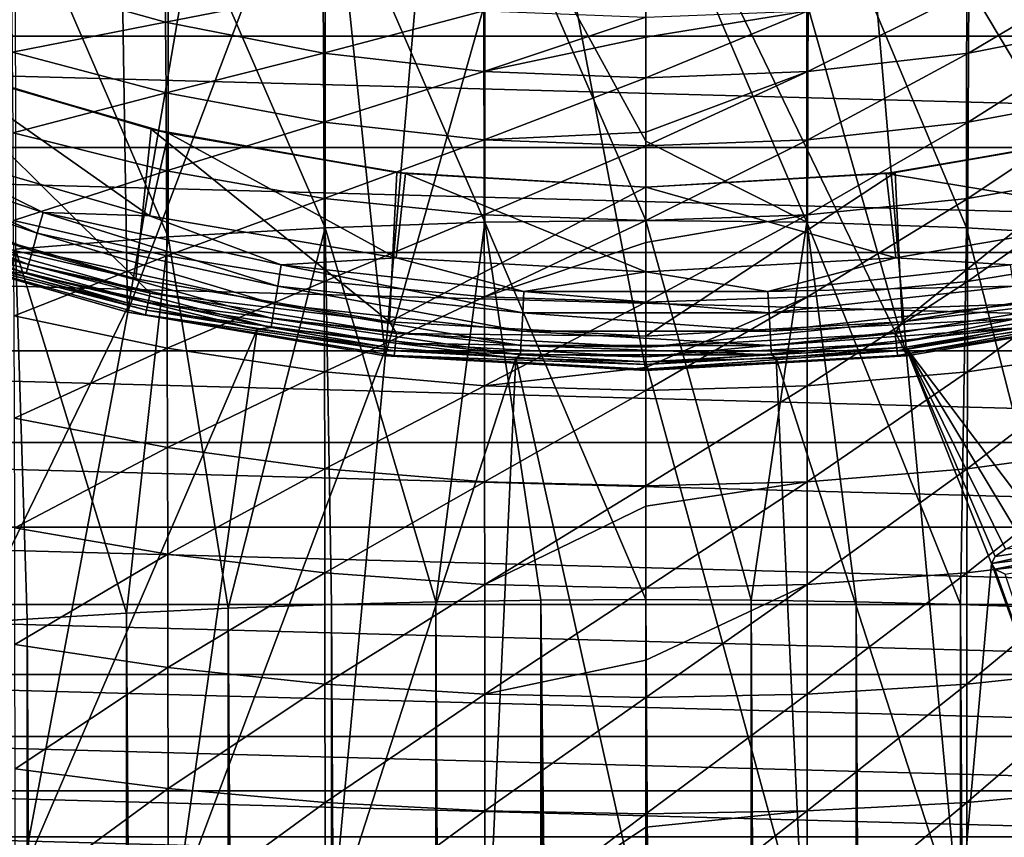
# Model space of a CAD drawing. Header units: metres. Extents: x -25 to 70, y -235 to 25.
# Tile 31 of 89: x -5.47 to 3.13, y -24.43 to -17.29. Entities that reach past the tile are written whole.
import ezdxf

# ---------------------------------------------------------------- set-up
doc = ezdxf.new("R2010")
doc.units = ezdxf.units.M
doc.layers.add('solid_10481012', color=7, linetype='CONTINUOUS')

msp = doc.modelspace()

# ---------------------------------------------------------------- linework, layer by layer
at = {"layer": 'solid_10481012'}
for points in [[(-6.722189, -19.210913, 146.860336), (-4.608661, -14.800974, 287.495209), (-5.493927, -14.495731, 287.494385)], [(-6.722189, -19.210913, 146.860336), (-4.528981, -19.842764, 146.860336), (-4.608661, -14.800974, 287.495209)], [(-4.528981, -19.842764, 146.860336), (-3.706933, -15.052129, 287.495819), (-4.608661, -14.800974, 287.495209)], [(-4.528981, -19.842764, 146.860336), (-2.791605, -15.248427, 287.496124), (-3.706933, -15.052129, 287.495819)], [(4.528981, -19.842764, 146.860336), (3.706413, -15.052256, 287.49585), (2.791026, -15.24853, 287.496216)], [(-4.528981, -19.842764, 146.860336), (-2.27882, -20.225082, 146.860336), (-2.791605, -15.248427, 287.496124)], [(-2.27882, -20.225082, 146.860336), (-1.866143, -15.389118, 287.496277), (-2.791605, -15.248427, 287.496124)], [(4.528981, -19.842764, 146.860336), (2.791026, -15.24853, 287.496216), (1.865521, -15.389191, 287.496368)], [(-2.27882, -20.225082, 146.860336), (-0.934335, -15.473664, 287.49646), (-1.866143, -15.389118, 287.496277)], [(2.27882, -20.225082, 146.860336), (1.865521, -15.389191, 287.496368), (0.933852, -15.473692, 287.49649)], [(2.27882, -20.225082, 146.860336), (4.528981, -19.842764, 146.860336), (1.865521, -15.389191, 287.496368)], [(-2.27882, -20.225082, 146.860336), (0, -20.353058, 146.860336), (-0.934335, -15.473664, 287.49646)], [(-0.934335, -15.473664, 287.49646), (0, -20.353058, 146.860336), (0, -15.501835, 287.496796)], [(2.27882, -20.225082, 146.860336), (0.933852, -15.473692, 287.49649), (0, -15.501835, 287.496796)], [(2.27882, -20.225082, 146.860336), (0, -15.501835, 287.496796), (0, -20.353058, 146.860336)], [(-1.407145, -19.057789, 331.610596), (-1.407335, -15.782003, 330.663879), (-2.802681, -15.842874, 330.479065)], [(-1.407335, -15.782003, 330.663879), (0, -18.349396, 331.494843), (0, -15.761323, 330.725647)], [(-1.407335, -15.782003, 330.663879), (0, -19.042305, 331.673859), (0, -18.349396, 331.494843)], [(-1.407145, -19.057789, 331.610596), (0, -19.042305, 331.673859), (-1.407335, -15.782003, 330.663879)], [(1.407145, -19.057789, 331.610596), (1.407335, -15.782003, 330.663879), (0, -15.761323, 330.725647)], [(0, -18.349396, 331.494843), (1.407145, -19.057789, 331.610596), (0, -15.761323, 330.725647)], [(1.407145, -19.057789, 331.610596), (2.802304, -19.105059, 331.421875), (1.407335, -15.782003, 330.663879)], [(2.802304, -19.105059, 331.421875), (2.802681, -15.842874, 330.479065), (1.407335, -15.782003, 330.663879)], [(-2.802304, -19.105059, 331.421875), (-2.802681, -15.842874, 330.479065), (-4.174084, -15.94379, 330.172699)], [(-2.802304, -19.105059, 331.421875), (-1.407145, -19.057789, 331.610596), (-2.802681, -15.842874, 330.479065)], [(2.802304, -19.105059, 331.421875), (4.173523, -19.183428, 331.109009), (2.802681, -15.842874, 330.479065)], [(4.173523, -19.183428, 331.109009), (4.174084, -15.94379, 330.172699), (2.802681, -15.842874, 330.479065)], [(-4.173523, -19.183428, 331.109009), (-4.174084, -15.94379, 330.172699), (-5.509908, -16.083843, 329.747498)], [(-4.173523, -19.183428, 331.109009), (-2.802304, -19.105059, 331.421875), (-4.174084, -15.94379, 330.172699)], [(-5.509167, -19.292189, 330.674805), (-4.173523, -19.183428, 331.109009), (-5.509908, -16.083843, 329.747498)], [(18.403963, -17.433207), (-18.403963, -17.433207), (-19.32082, -16.41123)], [(19.32082, -16.41123), (18.403963, -17.433207), (-19.32082, -16.41123)], [(-4.196184, -17.309786, 296.357849), (-5.53908, -16.935369, 296.607574), (-4.200533, -16.756886, 295.429565)], [(-4.196184, -17.309786, 296.357849), (-4.200533, -16.756886, 295.429565), (-2.82044, -17.03953, 295.269867)], [(2.817519, -17.579576, 296.177887), (2.82044, -17.03953, 295.269867), (4.200533, -16.756886, 295.429565)], [(4.196184, -17.309786, 296.357849), (2.817519, -17.579576, 296.177887), (4.200533, -16.756886, 295.429565)], [(-5.533838, -17.573082, 297.51355), (-5.53908, -16.935369, 296.607574), (-4.196184, -17.309786, 296.357849)], [(-2.817519, -17.579576, 296.177887), (-4.196184, -17.309786, 296.357849), (-2.82044, -17.03953, 295.269867)], [(-2.817519, -17.579576, 296.177887), (-2.82044, -17.03953, 295.269867), (-1.416252, -17.210011, 295.173553)], [(1.414786, -17.742304, 296.069336), (1.416252, -17.210011, 295.173553), (2.82044, -17.03953, 295.269867)], [(2.817519, -17.579576, 296.177887), (1.414786, -17.742304, 296.069336), (2.82044, -17.03953, 295.269867)], [(-1.414786, -17.742304, 296.069336), (-2.817519, -17.579576, 296.177887), (-1.416252, -17.210011, 295.173553)], [(-1.414786, -17.742304, 296.069336), (-1.416252, -17.210011, 295.173553), (0, -17.267462, 295.141998)], [(-1.414786, -17.742304, 296.069336), (0, -17.267462, 295.141998), (0, -17.439703, 295.449127)], [(0, -17.439703, 295.449127), (0, -17.267462, 295.141998), (1.416252, -17.210011, 295.173553)], [(0, -17.796152, 296.032043), (0, -17.439703, 295.449127), (1.416252, -17.210011, 295.173553)], [(1.414786, -17.742304, 296.069336), (0, -17.796152, 296.032043), (1.416252, -17.210011, 295.173553)], [(-4.192213, -17.927677, 297.237061), (-5.533838, -17.573082, 297.51355), (-4.196184, -17.309786, 296.357849)], [(-4.192213, -17.927677, 297.237061), (-4.196184, -17.309786, 296.357849), (-2.817519, -17.579576, 296.177887)], [(2.814853, -18.183184, 297.037842), (2.817519, -17.579576, 296.177887), (4.196184, -17.309786, 296.357849)], [(4.192213, -17.927677, 297.237061), (2.814853, -18.183184, 297.037842), (4.196184, -17.309786, 296.357849)], [(17.433207, -18.403959), (-17.433207, -18.403959), (-18.403963, -17.433207)], [(18.403963, -17.433207), (17.433207, -18.403959), (-18.403963, -17.433207)], [(-1.414786, -17.742304, 296.069336), (0, -17.439703, 295.449127), (0, -17.796152, 296.032043)], [(-4.458104, -19.551409, 146.550003), (-6.619154, -18.929317, 146.550003), (-6.412943, -17.619213, 146.550003)], [(-4.32412, -18.244574, 146.550003), (-6.412943, -17.619213, 146.550003), (-6.192732, -17.697813, 146.026184)], [(-4.458104, -19.551409, 146.550003), (-6.412943, -17.619213, 146.550003), (-4.32412, -18.244574, 146.550003)], [(-5.529097, -18.275896, 298.368225), (-5.533838, -17.573082, 297.51355), (-4.192213, -17.927677, 297.237061)], [(-2.814853, -18.183184, 297.037842), (-4.192213, -17.927677, 297.237061), (-2.817519, -17.579576, 296.177887)], [(-2.814853, -18.183184, 297.037842), (-2.817519, -17.579576, 296.177887), (-1.414786, -17.742304, 296.069336)], [(1.413447, -18.337297, 296.917694), (1.414786, -17.742304, 296.069336), (2.817519, -17.579576, 296.177887)], [(2.814853, -18.183184, 297.037842), (1.413447, -18.337297, 296.917694), (2.817519, -17.579576, 296.177887)], [(-6.192732, -17.697813, 146.026184), (-6.437453, -18.397184, 146.013245), (-4.337145, -19.002274, 146.013245)], [(-4.172267, -18.279898, 146.026184), (-6.192732, -17.697813, 146.026184), (-4.337145, -19.002274, 146.013245)], [(-4.32412, -18.244574, 146.550003), (-6.192732, -17.697813, 146.026184), (-4.172267, -18.279898, 146.026184)], [(-1.413447, -18.337297, 296.917694), (-2.814853, -18.183184, 297.037842), (-1.414786, -17.742304, 296.069336)], [(-1.413447, -18.337297, 296.917694), (-1.414786, -17.742304, 296.069336), (0, -17.796152, 296.032043)], [(-1.413447, -18.337297, 296.917694), (0, -17.796152, 296.032043), (0, -18.270025, 296.718445)], [(0, -18.270025, 296.718445), (0, -17.796152, 296.032043), (1.414786, -17.742304, 296.069336)], [(0, -18.388901, 296.877472), (0, -18.270025, 296.718445), (1.414786, -17.742304, 296.069336)], [(1.413447, -18.337297, 296.917694), (0, -18.388901, 296.877472), (1.414786, -17.742304, 296.069336)], [(-4.188621, -18.60878, 298.066528), (-5.529097, -18.275896, 298.368225), (-4.192213, -17.927677, 297.237061)], [(-4.188621, -18.60878, 298.066528), (-4.192213, -17.927677, 297.237061), (-2.814853, -18.183184, 297.037842)], [(2.812442, -18.848642, 297.849152), (2.814853, -18.183184, 297.037842), (4.192213, -17.927677, 297.237061)], [(4.188621, -18.60878, 298.066528), (2.812442, -18.848642, 297.849152), (4.192213, -17.927677, 297.237061)], [(-2.812442, -18.848642, 297.849152), (-4.188621, -18.60878, 298.066528), (-2.814853, -18.183184, 297.037842)], [(-2.812442, -18.848642, 297.849152), (-2.814853, -18.183184, 297.037842), (-1.413447, -18.337297, 296.917694)], [(1.412236, -18.99332, 297.718018), (1.413447, -18.337297, 296.917694), (2.814853, -18.183184, 297.037842)], [(2.812442, -18.848642, 297.849152), (1.412236, -18.99332, 297.718018), (2.814853, -18.183184, 297.037842)], [(-7.357037, -18.464769, 145.906494), (-5.317517, -19.151964, 145.906494), (-7.28802, -18.291552, 145.984497)], [(-7.28802, -18.291552, 145.984497), (-5.267633, -18.972298, 145.984497), (-6.437453, -18.397184, 146.013245)], [(-5.317517, -19.151964, 145.906494), (-5.267633, -18.972298, 145.984497), (-7.28802, -18.291552, 145.984497)], [(-5.524855, -19.042749, 299.170013), (-5.529097, -18.275896, 298.368225), (-4.188621, -18.60878, 298.066528)], [(-2.240182, -19.927713, 146.550003), (-4.458104, -19.551409, 146.550003), (-4.32412, -18.244574, 146.550003)], [(-4.172267, -18.279898, 146.026184), (-4.337145, -19.002274, 146.013245), (-2.182294, -19.368397, 146.013245)], [(-2.176767, -18.623219, 146.550003), (-4.32412, -18.244574, 146.550003), (-4.172267, -18.279898, 146.026184)], [(-2.240182, -19.927713, 146.550003), (-4.32412, -18.244574, 146.550003), (-2.176767, -18.623219, 146.550003)], [(-2.099334, -18.632105, 146.026184), (-4.172267, -18.279898, 146.026184), (-2.182294, -19.368397, 146.013245)], [(-2.176767, -18.623219, 146.550003), (-4.172267, -18.279898, 146.026184), (-2.099334, -18.632105, 146.026184)], [(-1.413447, -18.337297, 296.917694), (0, -18.270025, 296.718445), (0, -18.388901, 296.877472)], [(4.337145, -19.002274, 146.013245), (4.172267, -18.279898, 146.026184), (2.099334, -18.632105, 146.026184)], [(2.176767, -18.623219, 146.550003), (2.099334, -18.632105, 146.026184), (4.172267, -18.279898, 146.026184)], [(2.176767, -18.623219, 146.550003), (4.172267, -18.279898, 146.026184), (4.32412, -18.244574, 146.550003)], [(2.176767, -18.623219, 146.550003), (4.32412, -18.244574, 146.550003), (2.240177, -19.927715, 146.550003)], [(4.32412, -18.244574, 146.550003), (4.458097, -19.551409, 146.550003), (2.240177, -19.927715, 146.550003)], [(16.41123, -19.320818), (-16.41123, -19.320818), (-17.433207, -18.403959)], [(17.433207, -18.403959), (16.41123, -19.320818), (-17.433207, -18.403959)], [(-5.267633, -18.972298, 145.984497), (-4.337145, -19.002274, 146.013245), (-6.437453, -18.397184, 146.013245)], [(-1.412236, -18.99332, 297.718018), (-2.812442, -18.848642, 297.849152), (-1.413447, -18.337297, 296.917694)], [(-1.412236, -18.99332, 297.718018), (-1.413447, -18.337297, 296.917694), (0, -18.388901, 296.877472)], [(-1.412236, -18.99332, 297.718018), (0, -18.388901, 296.877472), (0, -19.041946, 297.674347)], [(0, -19.041946, 297.674347), (0, -18.388901, 296.877472), (1.413447, -18.337297, 296.917694)], [(1.412236, -18.99332, 297.718018), (0, -19.041946, 297.674347), (1.413447, -18.337297, 296.917694)], [(0, -18.349396, 331.494843), (0, -19.042305, 331.673859), (1.407145, -19.057789, 331.610596)], [(-7.416616, -18.614302, 145.784256), (-5.360579, -19.307062, 145.784256), (-7.357037, -18.464769, 145.906494)], [(-5.360579, -19.307062, 145.784256), (-5.317517, -19.151964, 145.906494), (-7.357037, -18.464769, 145.906494)], [(-7.462954, -18.730602, 145.62558), (-5.394072, -19.427689, 145.62558), (-7.416616, -18.614302, 145.784256)], [(-5.394072, -19.427689, 145.62558), (-5.360579, -19.307062, 145.784256), (-7.416616, -18.614302, 145.784256)], [(-4.185408, -19.35216, 298.844757), (-5.524855, -19.042749, 299.170013), (-4.188621, -18.60878, 298.066528)], [(-4.185408, -19.35216, 298.844757), (-4.188621, -18.60878, 298.066528), (-2.812442, -18.848642, 297.849152)], [(-2.240182, -19.927713, 146.550003), (-2.176767, -18.623219, 146.550003), (0, -18.75, 146.550003)], [(-2.099334, -18.632105, 146.026184), (-2.182294, -19.368397, 146.013245), (0, -19.490952, 146.013245)], [(-2.176767, -18.623219, 146.550003), (-2.099334, -18.632105, 146.026184), (0, -18.75, 146.026184)], [(0, -18.75, 146.550003), (-2.176767, -18.623219, 146.550003), (0, -18.75, 146.026184)], [(-2.099334, -18.632105, 146.026184), (0, -19.490952, 146.013245), (0, -18.75, 146.026184)], [(2.176767, -18.623219, 146.550003), (0, -18.75, 146.550003), (2.099334, -18.632105, 146.026184)], [(2.176767, -18.623219, 146.550003), (0, -20.053236, 146.550003), (0, -18.75, 146.550003)], [(2.176767, -18.623219, 146.550003), (2.240177, -19.927715, 146.550003), (0, -20.053236, 146.550003)], [(2.182294, -19.368397, 146.013245), (2.099334, -18.632105, 146.026184), (0, -18.75, 146.026184)], [(0, -18.75, 146.550003), (0, -18.75, 146.026184), (2.099334, -18.632105, 146.026184)], [(2.182294, -19.368397, 146.013245), (4.337145, -19.002274, 146.013245), (2.099334, -18.632105, 146.026184)], [(2.810284, -19.575108, 298.610413), (2.812442, -18.848642, 297.849152), (4.188621, -18.60878, 298.066528)], [(4.185408, -19.35216, 298.844757), (2.810284, -19.575108, 298.610413), (4.188621, -18.60878, 298.066528)], [(-7.493093, -18.806246, 145.440598), (-5.415855, -19.506149, 145.440598), (-7.462954, -18.730602, 145.62558)], [(-5.415855, -19.506149, 145.440598), (-5.394072, -19.427689, 145.62558), (-7.462954, -18.730602, 145.62558)], [(0, -20.053236, 146.550003), (-2.240182, -19.927713, 146.550003), (0, -18.75, 146.550003)], [(0, -19.490952, 146.013245), (2.182294, -19.368397, 146.013245), (0, -18.75, 146.026184)], [(-7.493093, -18.806246, 145.440598), (-5.613256, -19.484043, 145.241302), (-5.415855, -19.506149, 145.440598)], [(-2.810284, -19.575108, 298.610413), (-4.185408, -19.35216, 298.844757), (-2.812442, -18.848642, 297.849152)], [(-2.810284, -19.575108, 298.610413), (-2.812442, -18.848642, 297.849152), (-1.412236, -18.99332, 297.718018)], [(1.411153, -19.709583, 298.469055), (1.412236, -18.99332, 297.718018), (2.812442, -18.848642, 297.849152)], [(2.810284, -19.575108, 298.610413), (1.411153, -19.709583, 298.469055), (2.812442, -18.848642, 297.849152)], [(-6.43317, -19.092968, 146.565231), (-6.619154, -18.929317, 146.550003), (-4.458104, -19.551409, 146.550003)], [(-5.317517, -19.151964, 145.906494), (-3.215654, -19.61462, 145.906494), (-5.267633, -18.972298, 145.984497)], [(-5.267633, -18.972298, 145.984497), (-3.185487, -19.430613, 145.984497), (-4.337145, -19.002274, 146.013245)], [(-3.215654, -19.61462, 145.906494), (-3.185487, -19.430613, 145.984497), (-5.267633, -18.972298, 145.984497)], [(-3.185487, -19.430613, 145.984497), (-2.182294, -19.368397, 146.013245), (-4.337145, -19.002274, 146.013245)], [(-1.411153, -19.709583, 298.469055), (-2.810284, -19.575108, 298.610413), (-1.412236, -18.99332, 297.718018)], [(-1.411153, -19.709583, 298.469055), (-1.412236, -18.99332, 297.718018), (0, -19.041946, 297.674347)], [(0, -19.235298, 297.888458), (0, -19.041946, 297.674347), (1.412236, -18.99332, 297.718018)], [(0, -19.755657, 298.42276), (0, -19.235298, 297.888458), (1.412236, -18.99332, 297.718018)], [(1.411153, -19.709583, 298.469055), (0, -19.755657, 298.42276), (1.412236, -18.99332, 297.718018)], [(3.185487, -19.430613, 145.984497), (4.337145, -19.002274, 146.013245), (2.182294, -19.368397, 146.013245)], [(-6.43317, -19.092968, 146.565231), (-4.331145, -19.676592, 146.565231), (-6.460348, -19.173628, 146.609634)], [(-6.43317, -19.092968, 146.565231), (-4.458104, -19.551409, 146.550003), (-4.331145, -19.676592, 146.565231)], [(-5.521114, -19.873369, 299.916565), (-5.524855, -19.042749, 299.170013), (-4.185408, -19.35216, 298.844757)], [(-1.836561, -22.371151, 332.269379), (-1.407145, -19.057789, 331.610596), (-2.802304, -19.105059, 331.421875)], [(-1.836561, -22.371151, 332.269379), (-0.919188, -22.356689, 332.35141), (-1.407145, -19.057789, 331.610596)], [(-1.411153, -19.709583, 298.469055), (0, -19.041946, 297.674347), (0, -19.235298, 297.888458)], [(-1.407145, -19.057789, 331.610596), (0, -22.351866, 332.378754), (0, -19.042305, 331.673859)], [(-0.919188, -22.356689, 332.35141), (0, -22.351866, 332.378754), (-1.407145, -19.057789, 331.610596)], [(0.919188, -22.356689, 332.35141), (1.407145, -19.057789, 331.610596), (0, -19.042305, 331.673859)], [(0, -22.351866, 332.378754), (0.919188, -22.356689, 332.35141), (0, -19.042305, 331.673859)], [(0.919188, -22.356689, 332.35141), (1.836561, -22.371151, 332.269379), (1.407145, -19.057789, 331.610596)], [(2.748013, -22.395218, 332.132904), (2.802304, -19.105059, 331.421875), (1.407145, -19.057789, 331.610596)], [(1.836561, -22.371151, 332.269379), (2.748013, -22.395218, 332.132904), (1.407145, -19.057789, 331.610596)], [(-6.460348, -19.173628, 146.609634), (-4.349443, -19.759718, 146.609634), (-6.481656, -19.236868, 146.67865)], [(-4.331145, -19.676592, 146.565231), (-4.349443, -19.759718, 146.609634), (-6.460348, -19.173628, 146.609634)], [(-4.536898, -22.471783, 331.698669), (-4.173523, -19.183428, 331.109009), (-5.509167, -19.292189, 330.674805)], [(-5.360579, -19.307062, 145.784256), (-3.241695, -19.773462, 145.784256), (-5.317517, -19.151964, 145.906494)], [(-3.241695, -19.773462, 145.784256), (-3.215654, -19.61462, 145.906494), (-5.317517, -19.151964, 145.906494)], [(-4.536898, -22.471783, 331.698669), (-3.649439, -22.428814, 331.942352), (-4.173523, -19.183428, 331.109009)], [(-3.649439, -22.428814, 331.942352), (-2.802304, -19.105059, 331.421875), (-4.173523, -19.183428, 331.109009)], [(-3.649439, -22.428814, 331.942352), (-2.748013, -22.395218, 332.132904), (-2.802304, -19.105059, 331.421875)], [(-2.748013, -22.395218, 332.132904), (-1.836561, -22.371151, 332.269379), (-2.802304, -19.105059, 331.421875)], [(2.748013, -22.395218, 332.132904), (3.649439, -22.428814, 331.942352), (2.802304, -19.105059, 331.421875)], [(3.649439, -22.428814, 331.942352), (4.173523, -19.183428, 331.109009), (2.802304, -19.105059, 331.421875)], [(-6.494913, -19.276215, 146.765198), (-4.528981, -19.842764, 146.860336), (-6.722189, -19.210913, 146.860336)], [(-6.481656, -19.236868, 146.67865), (-4.363789, -19.824892, 146.67865), (-6.494913, -19.276215, 146.765198)], [(-4.349443, -19.759718, 146.609634), (-4.363789, -19.824892, 146.67865), (-6.481656, -19.236868, 146.67865)], [(-1.411153, -19.709583, 298.469055), (0, -19.235298, 297.888458), (0, -19.755657, 298.42276)], [(15.341186, -20.180944), (-15.341186, -20.180944), (-16.41123, -19.320818)], [(16.41123, -19.320818), (15.341186, -20.180944), (-16.41123, -19.320818)], [(-6.494913, -19.276215, 146.765198), (-4.372714, -19.86544, 146.765198), (-4.528981, -19.842764, 146.860336)], [(-4.363789, -19.824892, 146.67865), (-4.372714, -19.86544, 146.765198), (-6.494913, -19.276215, 146.765198)], [(-6.258306, -22.585129, 331.055847), (-5.407372, -22.523937, 331.402893), (-5.509167, -19.292189, 330.674805)], [(-4.182573, -20.157686, 299.56958), (-5.521114, -19.873369, 299.916565), (-4.185408, -19.35216, 298.844757)], [(-5.407372, -22.523937, 331.402893), (-4.536898, -22.471783, 331.698669), (-5.509167, -19.292189, 330.674805)], [(-5.394072, -19.427689, 145.62558), (-3.261948, -19.897005, 145.62558), (-5.360579, -19.307062, 145.784256)], [(-3.261948, -19.897005, 145.62558), (-3.241695, -19.773462, 145.784256), (-5.360579, -19.307062, 145.784256)], [(-4.182573, -20.157686, 299.56958), (-4.185408, -19.35216, 298.844757), (-2.810284, -19.575108, 298.610413)], [(2.808381, -20.362555, 299.31955), (2.810284, -19.575108, 298.610413), (4.185408, -19.35216, 298.844757)], [(4.182573, -20.157686, 299.56958), (2.808381, -20.362555, 299.31955), (4.185408, -19.35216, 298.844757)], [(-5.415855, -19.506149, 145.440598), (-3.275122, -19.97736, 145.440598), (-5.394072, -19.427689, 145.62558)], [(-3.275122, -19.97736, 145.440598), (-3.261948, -19.897005, 145.62558), (-5.394072, -19.427689, 145.62558)], [(-3.215654, -19.61462, 145.906494), (-1.07609, -19.847311, 145.906494), (-3.185487, -19.430613, 145.984497)], [(-3.185487, -19.430613, 145.984497), (-1.065995, -19.661121, 145.984497), (-2.182294, -19.368397, 146.013245)], [(-1.07609, -19.847311, 145.906494), (-1.065995, -19.661121, 145.984497), (-3.185487, -19.430613, 145.984497)], [(-1.065995, -19.661121, 145.984497), (0, -19.490952, 146.013245), (-2.182294, -19.368397, 146.013245)], [(1.065995, -19.661121, 145.984497), (2.182294, -19.368397, 146.013245), (0, -19.490952, 146.013245)], [(1.065995, -19.661121, 145.984497), (3.185487, -19.430613, 145.984497), (2.182294, -19.368397, 146.013245)], [(3.215654, -19.61462, 145.906494), (3.185487, -19.430613, 145.984497), (1.065995, -19.661121, 145.984497)], [(-4.511946, -19.768127, 145.241302), (-5.613256, -19.484043, 145.241302), (-6.781831, -24.425995)], [(-5.415855, -19.506149, 145.440598), (-5.613256, -19.484043, 145.241302), (-4.511946, -19.768127, 145.241302)], [(-5.415855, -19.506149, 145.440598), (-4.511946, -19.768127, 145.241302), (-3.39644, -19.990017, 145.241302)], [(-5.415855, -19.506149, 145.440598), (-3.39644, -19.990017, 145.241302), (-3.275122, -19.97736, 145.440598)], [(-1.065995, -19.661121, 145.984497), (1.065995, -19.661121, 145.984497), (0, -19.490952, 146.013245)], [(-4.331145, -19.676592, 146.565231), (-4.458104, -19.551409, 146.550003), (-2.240182, -19.927713, 146.550003)], [(-2.808381, -20.362555, 299.31955), (-4.182573, -20.157686, 299.56958), (-2.810284, -19.575108, 298.610413)], [(-2.808381, -20.362555, 299.31955), (-2.810284, -19.575108, 298.610413), (-1.411153, -19.709583, 298.469055)], [(1.410197, -20.486124, 299.168732), (1.411153, -19.709583, 298.469055), (2.810284, -19.575108, 298.610413)], [(2.808381, -20.362555, 299.31955), (1.410197, -20.486124, 299.168732), (2.810284, -19.575108, 298.610413)], [(4.331145, -19.676592, 146.565231), (2.240177, -19.927715, 146.550003), (4.458097, -19.551409, 146.550003)], [(-4.331145, -19.676592, 146.565231), (-2.178342, -20.029526, 146.565231), (-4.349443, -19.759718, 146.609634)], [(-4.331145, -19.676592, 146.565231), (-2.240182, -19.927713, 146.550003), (-2.178342, -20.029526, 146.565231)], [(-3.241695, -19.773462, 145.784256), (-1.084804, -20.008039, 145.784256), (-3.215654, -19.61462, 145.906494)], [(-1.084804, -20.008039, 145.784256), (-1.07609, -19.847311, 145.906494), (-3.215654, -19.61462, 145.906494)], [(-1.07609, -19.847311, 145.906494), (1.07609, -19.847311, 145.906494), (-1.065995, -19.661121, 145.984497)], [(1.07609, -19.847311, 145.906494), (1.065995, -19.661121, 145.984497), (-1.065995, -19.661121, 145.984497)], [(1.07609, -19.847311, 145.906494), (3.215654, -19.61462, 145.906494), (1.065995, -19.661121, 145.984497)], [(3.241695, -19.773462, 145.784256), (3.215654, -19.61462, 145.906494), (1.07609, -19.847311, 145.906494)], [(2.178342, -20.029526, 146.565231), (2.240177, -19.927715, 146.550003), (4.331145, -19.676592, 146.565231)], [(2.178342, -20.029526, 146.565231), (4.331145, -19.676592, 146.565231), (2.187545, -20.114143, 146.609634)], [(4.331145, -19.676592, 146.565231), (4.349443, -19.759718, 146.609634), (2.187545, -20.114143, 146.609634)], [(-4.511946, -19.768127, 145.241302), (-6.781831, -24.425995), (-5.449512, -24.757328)], [(-3.39644, -19.990017, 145.241302), (-4.511946, -19.768127, 145.241302), (-5.449512, -24.757328)], [(-4.349443, -19.759718, 146.609634), (-2.187545, -20.114143, 146.609634), (-4.363789, -19.824892, 146.67865)], [(-2.178342, -20.029526, 146.565231), (-2.187545, -20.114143, 146.609634), (-4.349443, -19.759718, 146.609634)], [(-3.261948, -19.897005, 145.62558), (-1.091582, -20.133047, 145.62558), (-3.241695, -19.773462, 145.784256)], [(-1.091582, -20.133047, 145.62558), (-1.084804, -20.008039, 145.784256), (-3.241695, -19.773462, 145.784256)], [(-1.410197, -20.486124, 299.168732), (-2.808381, -20.362555, 299.31955), (-1.411153, -19.709583, 298.469055)], [(-1.410197, -20.486124, 299.168732), (-1.411153, -19.709583, 298.469055), (0, -19.755657, 298.42276)], [(-1.410197, -20.486124, 299.168732), (0, -19.755657, 298.42276), (0, -20.324944, 298.945831)], [(0, -20.324944, 298.945831), (0, -19.755657, 298.42276), (1.411153, -19.709583, 298.469055)], [(0, -20.52747, 299.118225), (0, -20.324944, 298.945831), (1.411153, -19.709583, 298.469055)], [(1.410197, -20.486124, 299.168732), (0, -20.52747, 299.118225), (1.411153, -19.709583, 298.469055)], [(1.084804, -20.008039, 145.784256), (3.241695, -19.773462, 145.784256), (1.07609, -19.847311, 145.906494)], [(3.261948, -19.897005, 145.62558), (3.241695, -19.773462, 145.784256), (1.084804, -20.008039, 145.784256)], [(2.187545, -20.114143, 146.609634), (4.349443, -19.759718, 146.609634), (2.19476, -20.180487, 146.67865)], [(4.349443, -19.759718, 146.609634), (4.363789, -19.824892, 146.67865), (2.19476, -20.180487, 146.67865)], [(-4.372714, -19.86544, 146.765198), (-2.27882, -20.225082, 146.860336), (-4.528981, -19.842764, 146.860336)], [(-4.363789, -19.824892, 146.67865), (-2.19476, -20.180487, 146.67865), (-4.372714, -19.86544, 146.765198)], [(-4.372714, -19.86544, 146.765198), (-2.199249, -20.221762, 146.765198), (-2.27882, -20.225082, 146.860336)], [(-2.19476, -20.180487, 146.67865), (-2.199249, -20.221762, 146.765198), (-4.372714, -19.86544, 146.765198)], [(-2.187545, -20.114143, 146.609634), (-2.19476, -20.180487, 146.67865), (-4.363789, -19.824892, 146.67865)], [(-1.084804, -20.008039, 145.784256), (1.084804, -20.008039, 145.784256), (-1.07609, -19.847311, 145.906494)], [(1.084804, -20.008039, 145.784256), (1.07609, -19.847311, 145.906494), (-1.07609, -19.847311, 145.906494)], [(2.19476, -20.180487, 146.67865), (4.363789, -19.824892, 146.67865), (2.199249, -20.221762, 146.765198)], [(4.363789, -19.824892, 146.67865), (4.372714, -19.86544, 146.765198), (2.199249, -20.221762, 146.765198)], [(2.199249, -20.221762, 146.765198), (4.372714, -19.86544, 146.765198), (2.27882, -20.225082, 146.860336)], [(4.372714, -19.86544, 146.765198), (4.528981, -19.842764, 146.860336), (2.27882, -20.225082, 146.860336)], [(-5.517873, -20.767508, 300.605652), (-5.521114, -19.873369, 299.916565), (-4.182573, -20.157686, 299.56958)], [(-3.275122, -19.97736, 145.440598), (-1.09599, -20.214354, 145.440598), (-3.261948, -19.897005, 145.62558)], [(-1.09599, -20.214354, 145.440598), (-1.091582, -20.133047, 145.62558), (-3.261948, -19.897005, 145.62558)], [(-2.178342, -20.029526, 146.565231), (-2.240182, -19.927713, 146.550003), (0, -20.053236, 146.550003)], [(0, -20.147633, 146.565231), (0, -20.053236, 146.550003), (2.240177, -19.927715, 146.550003)], [(0, -20.147633, 146.565231), (2.240177, -19.927715, 146.550003), (2.178342, -20.029526, 146.565231)], [(1.091582, -20.133047, 145.62558), (3.261948, -19.897005, 145.62558), (1.084804, -20.008039, 145.784256)], [(3.275122, -19.97736, 145.440598), (3.261948, -19.897005, 145.62558), (1.091582, -20.133047, 145.62558)], [(-3.39644, -19.990017, 145.241302), (-5.449512, -24.757328), (-4.101181, -25.01605)], [(-2.270248, -20.149008, 145.241302), (-3.39644, -19.990017, 145.241302), (-4.101181, -25.01605)], [(-3.275122, -19.97736, 145.440598), (-3.39644, -19.990017, 145.241302), (-2.270248, -20.149008, 145.241302)], [(-3.275122, -19.97736, 145.440598), (-2.270248, -20.149008, 145.241302), (-1.136913, -20.244604, 145.241302)], [(-3.275122, -19.97736, 145.440598), (-1.136913, -20.244604, 145.241302), (-1.09599, -20.214354, 145.440598)], [(-2.178342, -20.029526, 146.565231), (0, -20.147633, 146.565231), (-2.187545, -20.114143, 146.609634)], [(-2.178342, -20.029526, 146.565231), (0, -20.053236, 146.550003), (0, -20.147633, 146.565231)], [(-1.091582, -20.133047, 145.62558), (1.091582, -20.133047, 145.62558), (-1.084804, -20.008039, 145.784256)], [(1.091582, -20.133047, 145.62558), (1.084804, -20.008039, 145.784256), (-1.084804, -20.008039, 145.784256)], [(2.178342, -20.029526, 146.565231), (2.187545, -20.114143, 146.609634), (0, -20.232748, 146.609634)], [(0, -20.147633, 146.565231), (2.178342, -20.029526, 146.565231), (0, -20.232748, 146.609634)], [(1.09599, -20.214354, 145.440598), (3.275122, -19.97736, 145.440598), (1.091582, -20.133047, 145.62558)], [(1.09599, -20.214354, 145.440598), (2.270248, -20.149008, 145.241302), (3.275122, -19.97736, 145.440598)], [(3.275122, -19.97736, 145.440598), (2.270248, -20.149008, 145.241302), (3.39644, -19.990017, 145.241302)], [(3.488061, -21.761206, 94.786041), (3.39644, -19.990017, 145.241302), (2.270248, -20.149008, 145.241302)], [(-2.187545, -20.114143, 146.609634), (0, -20.232748, 146.609634), (-2.19476, -20.180487, 146.67865)], [(-2.187545, -20.114143, 146.609634), (0, -20.147633, 146.565231), (0, -20.232748, 146.609634)], [(2.187545, -20.114143, 146.609634), (2.19476, -20.180487, 146.67865), (0, -20.299482, 146.67865)], [(0, -20.232748, 146.609634), (2.187545, -20.114143, 146.609634), (0, -20.299482, 146.67865)], [(14.226094, -20.981915), (-14.226094, -20.981915), (-15.341186, -20.180944)], [(15.341186, -20.180944), (14.226094, -20.981915), (-15.341186, -20.180944)], [(-4.180118, -21.025263, 300.238831), (-5.517873, -20.767508, 300.605652), (-4.182573, -20.157686, 299.56958)], [(-4.180118, -21.025263, 300.238831), (-4.182573, -20.157686, 299.56958), (-2.808381, -20.362555, 299.31955)], [(-2.270248, -20.149008, 145.241302), (-4.101181, -25.01605), (-2.740741, -25.201405)], [(-1.136913, -20.244604, 145.241302), (-2.270248, -20.149008, 145.241302), (-2.740741, -25.201405)], [(-2.19476, -20.180487, 146.67865), (0, -20.299482, 146.67865), (-2.199249, -20.221762, 146.765198)], [(-2.19476, -20.180487, 146.67865), (0, -20.232748, 146.609634), (0, -20.299482, 146.67865)], [(-1.09599, -20.214354, 145.440598), (-1.136913, -20.244604, 145.241302), (0, -20.276503, 145.241302)], [(-1.09599, -20.214354, 145.440598), (1.09599, -20.214354, 145.440598), (-1.091582, -20.133047, 145.62558)], [(-1.09599, -20.214354, 145.440598), (0, -20.276503, 145.241302), (1.09599, -20.214354, 145.440598)], [(1.09599, -20.214354, 145.440598), (1.091582, -20.133047, 145.62558), (-1.091582, -20.133047, 145.62558)], [(2.19476, -20.180487, 146.67865), (2.199249, -20.221762, 146.765198), (0, -20.341002, 146.765198)], [(0, -20.299482, 146.67865), (2.19476, -20.180487, 146.67865), (0, -20.341002, 146.765198)], [(1.09599, -20.214354, 145.440598), (0, -20.276503, 145.241302), (1.136913, -20.244604, 145.241302)], [(1.09599, -20.214354, 145.440598), (1.136913, -20.244604, 145.241302), (2.270248, -20.149008, 145.241302)], [(2.270248, -20.149008, 145.241302), (1.136913, -20.244604, 145.241302), (2.740741, -25.201405)], [(3.018164, -22.036884, 88.956749), (2.270248, -20.149008, 145.241302), (2.740741, -25.201405)], [(3.289974, -21.83979, 93.434174), (3.488061, -21.761206, 94.786041), (2.270248, -20.149008, 145.241302)], [(3.142472, -21.911861, 92.007164), (3.289974, -21.83979, 93.434174), (2.270248, -20.149008, 145.241302)], [(3.050392, -21.977711, 90.508827), (3.142472, -21.911861, 92.007164), (2.270248, -20.149008, 145.241302)], [(3.018164, -22.036884, 88.956749), (3.050392, -21.977711, 90.508827), (2.270248, -20.149008, 145.241302)], [(2.806732, -21.210993, 299.974487), (2.808381, -20.362555, 299.31955), (4.182573, -20.157686, 299.56958)], [(4.180118, -21.025263, 300.238831), (2.806732, -21.210993, 299.974487), (4.182573, -20.157686, 299.56958)], [(-1.136913, -20.244604, 145.241302), (-2.740741, -25.201405), (-1.372493, -25.312817)], [(-2.199249, -20.221762, 146.765198), (0, -20.341002, 146.765198), (-2.27882, -20.225082, 146.860336)], [(0, -20.341002, 146.765198), (0, -20.353058, 146.860336), (-2.27882, -20.225082, 146.860336)], [(-2.199249, -20.221762, 146.765198), (0, -20.299482, 146.67865), (0, -20.341002, 146.765198)], [(-1.136913, -20.244604, 145.241302), (-1.372493, -25.312817), (0, -25.35)], [(0, -20.276503, 145.241302), (-1.136913, -20.244604, 145.241302), (0, -25.35)], [(2.199249, -20.221762, 146.765198), (2.27882, -20.225082, 146.860336), (0, -20.353058, 146.860336)], [(0, -20.341002, 146.765198), (2.199249, -20.221762, 146.765198), (0, -20.353058, 146.860336)], [(1.136913, -20.244604, 145.241302), (0, -20.276503, 145.241302), (1.372493, -25.312817)], [(0, -20.276503, 145.241302), (0, -25.35), (1.372493, -25.312817)], [(1.136913, -20.244604, 145.241302), (1.372493, -25.312817), (2.740741, -25.201405)], [(-2.806732, -21.210993, 299.974487), (-4.180118, -21.025263, 300.238831), (-2.808381, -20.362555, 299.31955)], [(-2.806732, -21.210993, 299.974487), (-2.808381, -20.362555, 299.31955), (-1.410197, -20.486124, 299.168732)], [(-1.410197, -20.486124, 299.168732), (0, -20.324944, 298.945831), (0, -20.52747, 299.118225)], [(1.409369, -21.323019, 299.815033), (1.410197, -20.486124, 299.168732), (2.808381, -20.362555, 299.31955)], [(2.806732, -21.210993, 299.974487), (1.409369, -21.323019, 299.815033), (2.808381, -20.362555, 299.31955)], [(-1.409369, -21.323019, 299.815033), (-2.806732, -21.210993, 299.974487), (-1.410197, -20.486124, 299.168732)], [(-1.409369, -21.323019, 299.815033), (-1.410197, -20.486124, 299.168732), (0, -20.52747, 299.118225)], [(-1.409369, -21.323019, 299.815033), (0, -20.52747, 299.118225), (0, -21.360308, 299.761505)], [(0, -21.360308, 299.761505), (0, -20.52747, 299.118225), (1.410197, -20.486124, 299.168732)], [(1.409369, -21.323019, 299.815033), (0, -21.360308, 299.761505), (1.410197, -20.486124, 299.168732)], [(-5.515131, -21.724916, 301.234924), (-5.517873, -20.767508, 300.605652), (-4.180118, -21.025263, 300.238831)], [(13.06922, -21.721371), (-13.06922, -21.721371), (-14.226094, -20.981915)], [(14.226094, -20.981915), (13.06922, -21.721371), (-14.226094, -20.981915)], [(-4.178041, -21.954794, 300.85025), (-5.515131, -21.724916, 301.234924), (-4.180118, -21.025263, 300.238831)], [(-4.178041, -21.954794, 300.85025), (-4.180118, -21.025263, 300.238831), (-2.806732, -21.210993, 299.974487)], [(2.805338, -22.120434, 300.57309), (2.806732, -21.210993, 299.974487), (4.180118, -21.025263, 300.238831)], [(4.178041, -21.954794, 300.85025), (2.805338, -22.120434, 300.57309), (4.180118, -21.025263, 300.238831)], [(-2.805338, -22.120434, 300.57309), (-4.178041, -21.954794, 300.85025), (-2.806732, -21.210993, 299.974487)], [(-2.805338, -22.120434, 300.57309), (-2.806732, -21.210993, 299.974487), (-1.409369, -21.323019, 299.815033)], [(1.408669, -22.220343, 300.405884), (1.409369, -21.323019, 299.815033), (2.806732, -21.210993, 299.974487)], [(2.805338, -22.120434, 300.57309), (1.408669, -22.220343, 300.405884), (2.806732, -21.210993, 299.974487)], [(-1.408669, -22.220343, 300.405884), (-2.805338, -22.120434, 300.57309), (-1.409369, -21.323019, 299.815033)], [(-1.408669, -22.220343, 300.405884), (-1.409369, -21.323019, 299.815033), (0, -21.360308, 299.761505)], [(0, -21.538315, 299.886536), (0, -21.360308, 299.761505), (1.409369, -21.323019, 299.815033)], [(0, -22.254532, 300.350372), (0, -21.538315, 299.886536), (1.409369, -21.323019, 299.815033)], [(1.408669, -22.220343, 300.405884), (0, -22.254532, 300.350372), (1.409369, -21.323019, 299.815033)], [(-1.408669, -22.220343, 300.405884), (0, -21.360308, 299.761505), (0, -21.538315, 299.886536)], [(-1.408669, -22.220343, 300.405884), (0, -21.538315, 299.886536), (0, -22.254532, 300.350372)], [(11.87421, -22.396997), (-11.87421, -22.396997), (-13.06922, -21.721371)], [(13.06922, -21.721371), (11.87421, -22.396997), (-13.06922, -21.721371)], [(-5.51289, -22.745523, 301.80191), (-5.515131, -21.724916, 301.234924), (-4.178041, -21.954794, 300.85025)], [(3.828402, -21.85737, 90.986397), (3.050392, -21.977711, 90.508827), (3.018164, -22.036884, 88.956749)], [(3.76891, -21.944208, 88.776474), (3.828402, -21.85737, 90.986397), (3.018164, -22.036884, 88.956749)], [(3.828402, -21.85737, 90.986397), (3.142472, -21.911861, 92.007164), (3.050392, -21.977711, 90.508827)], [(-4.176343, -22.946354, 301.40155), (-5.51289, -22.745523, 301.80191), (-4.178041, -21.954794, 300.85025)], [(-4.176343, -22.946354, 301.40155), (-4.178041, -21.954794, 300.85025), (-2.805338, -22.120434, 300.57309)], [(2.804198, -23.091064, 301.113037), (2.805338, -22.120434, 300.57309), (4.178041, -21.954794, 300.85025)], [(4.176343, -22.946354, 301.40155), (2.804198, -23.091064, 301.113037), (4.178041, -21.954794, 300.85025)], [(3.76891, -21.944208, 88.776474), (3.018164, -22.036884, 88.956749), (3.048977, -22.0886, 87.369873)], [(3.841872, -22.009964, 86.568871), (3.76891, -21.944208, 88.776474), (3.048977, -22.0886, 87.369873)], [(3.841872, -22.009964, 86.568871), (3.048977, -22.0886, 87.369873), (3.139576, -22.129698, 85.845245)], [(2.740741, -25.201405), (4.101181, -25.01605), (3.018164, -22.036884, 88.956749)], [(3.048977, -22.0886, 87.369873), (3.018164, -22.036884, 88.956749), (4.101181, -25.01605)], [(3.139576, -22.129698, 85.845245), (3.048977, -22.0886, 87.369873), (4.101181, -25.01605)], [(-2.804198, -23.091064, 301.113037), (-4.176343, -22.946354, 301.40155), (-2.805338, -22.120434, 300.57309)], [(-2.804198, -23.091064, 301.113037), (-2.805338, -22.120434, 300.57309), (-1.408669, -22.220343, 300.405884)], [(1.408096, -23.178349, 300.939026), (1.408669, -22.220343, 300.405884), (2.805338, -22.120434, 300.57309)], [(2.804198, -23.091064, 301.113037), (1.408096, -23.178349, 300.939026), (2.805338, -22.120434, 300.57309)], [(-1.408096, -23.178349, 300.939026), (-2.804198, -23.091064, 301.113037), (-1.408669, -22.220343, 300.405884)], [(-1.408096, -23.178349, 300.939026), (-1.408669, -22.220343, 300.405884), (0, -22.254532, 300.350372)], [(-1.408096, -23.178349, 300.939026), (0, -22.254532, 300.350372), (0, -22.881386, 300.709595)], [(0, -22.881386, 300.709595), (0, -22.254532, 300.350372), (1.408669, -22.220343, 300.405884)], [(0, -23.209305, 300.881653), (0, -22.881386, 300.709595), (1.408669, -22.220343, 300.405884)], [(1.408096, -23.178349, 300.939026), (0, -23.209305, 300.881653), (1.408669, -22.220343, 300.405884)], [(-0.919188, -179.998291, 360.147858), (-0.919188, -22.356689, 332.35141), (-1.836561, -22.371151, 332.269379)], [(0, -101.172577, 346.276978), (0, -22.351866, 332.378754), (-0.919188, -22.356689, 332.35141)], [(0, -101.172577, 346.276978), (-0.919188, -22.356689, 332.35141), (0, -179.993469, 360.175232)], [(-0.919188, -179.998291, 360.147858), (0, -179.993469, 360.175232), (-0.919188, -22.356689, 332.35141)], [(0.919188, -179.998291, 360.147858), (0.919188, -22.356689, 332.35141), (0, -22.351866, 332.378754)], [(0, -101.172577, 346.276978), (0.919188, -179.998291, 360.147858), (0, -22.351866, 332.378754)], [(1.836561, -180.012756, 360.065857), (1.836561, -22.371151, 332.269379), (0.919188, -22.356689, 332.35141)], [(0.919188, -179.998291, 360.147858), (1.836561, -180.012756, 360.065857), (0.919188, -22.356689, 332.35141)], [(10.644196, -23.007034), (-10.644196, -23.007034), (-11.87421, -22.396997)], [(11.87421, -22.396997), (10.644196, -23.007034), (-11.87421, -22.396997)], [(-3.649439, -180.070419, 359.738831), (-3.649439, -22.428814, 331.942352), (-4.536898, -22.471783, 331.698669)], [(-2.748013, -180.036819, 359.929352), (-2.748013, -22.395218, 332.132904), (-3.649439, -22.428814, 331.942352)], [(-3.649439, -180.070419, 359.738831), (-2.748013, -180.036819, 359.929352), (-3.649439, -22.428814, 331.942352)], [(-1.836561, -180.012756, 360.065857), (-1.836561, -22.371151, 332.269379), (-2.748013, -22.395218, 332.132904)], [(-2.748013, -180.036819, 359.929352), (-1.836561, -180.012756, 360.065857), (-2.748013, -22.395218, 332.132904)], [(-1.836561, -180.012756, 360.065857), (-0.919188, -179.998291, 360.147858), (-1.836561, -22.371151, 332.269379)], [(2.748013, -180.036819, 359.929352), (2.748013, -22.395218, 332.132904), (1.836561, -22.371151, 332.269379)], [(1.836561, -180.012756, 360.065857), (2.748013, -180.036819, 359.929352), (1.836561, -22.371151, 332.269379)], [(3.649439, -180.070419, 359.738831), (3.649439, -22.428814, 331.942352), (2.748013, -22.395218, 332.132904)], [(2.748013, -180.036819, 359.929352), (3.649439, -180.070419, 359.738831), (2.748013, -22.395218, 332.132904)], [(-5.407372, -180.165543, 359.199371), (-5.407372, -22.523937, 331.402893), (-6.258306, -22.585129, 331.055847)], [(-4.536898, -180.113388, 359.495148), (-4.536898, -22.471783, 331.698669), (-5.407372, -22.523937, 331.402893)], [(-5.407372, -180.165543, 359.199371), (-4.536898, -180.113388, 359.495148), (-5.407372, -22.523937, 331.402893)], [(-4.536898, -180.113388, 359.495148), (-3.649439, -180.070419, 359.738831), (-4.536898, -22.471783, 331.698669)], [(-6.258306, -180.22673, 358.852325), (-5.407372, -180.165543, 359.199371), (-6.258306, -22.585129, 331.055847)], [(-5.511149, -23.830647, 302.302643), (-5.51289, -22.745523, 301.80191), (-4.176343, -22.946354, 301.40155)], [(-1.408096, -23.178349, 300.939026), (0, -22.881386, 300.709595), (0, -23.209305, 300.881653)], [(-4.175025, -24.001463, 301.888763), (-5.511149, -23.830647, 302.302643), (-4.176343, -22.946354, 301.40155)], [(-4.175025, -24.001463, 301.888763), (-4.176343, -22.946354, 301.40155), (-2.804198, -23.091064, 301.113037)], [(2.803312, -24.124546, 301.590515), (2.804198, -23.091064, 301.113037), (4.176343, -22.946354, 301.40155)], [(4.175025, -24.001463, 301.888763), (2.803312, -24.124546, 301.590515), (4.176343, -22.946354, 301.40155)], [(9.382946, -23.549582), (-9.382946, -23.549582), (-10.644196, -23.007034)], [(10.644196, -23.007034), (9.382946, -23.549582), (-10.644196, -23.007034)], [(-2.803312, -24.124546, 301.590515), (-4.175025, -24.001463, 301.888763), (-2.804198, -23.091064, 301.113037)], [(-2.803312, -24.124546, 301.590515), (-2.804198, -23.091064, 301.113037), (-1.408096, -23.178349, 300.939026)], [(1.407652, -24.198786, 301.410614), (1.408096, -23.178349, 300.939026), (2.804198, -23.091064, 301.113037)], [(2.803312, -24.124546, 301.590515), (1.407652, -24.198786, 301.410614), (2.804198, -23.091064, 301.113037)], [(-1.407652, -24.198786, 301.410614), (-2.803312, -24.124546, 301.590515), (-1.408096, -23.178349, 300.939026)], [(-1.407652, -24.198786, 301.410614), (-1.408096, -23.178349, 300.939026), (0, -23.209305, 300.881653)], [(-1.407652, -24.198786, 301.410614), (0, -23.209305, 300.881653), (0, -24.224419, 301.350708)], [(0, -24.224419, 301.350708), (0, -23.209305, 300.881653), (1.408096, -23.178349, 300.939026)], [(1.407652, -24.198786, 301.410614), (0, -24.224419, 301.350708), (1.408096, -23.178349, 300.939026)], [(8.09435, -24.022987), (-8.09435, -24.022987), (-9.382946, -23.549582)], [(9.382946, -23.549582), (8.09435, -24.022987), (-9.382946, -23.549582)], [(-5.509908, -24.982288, 302.732452), (-5.511149, -23.830647, 302.302643), (-4.175025, -24.001463, 301.888763)], [(-4.174084, -25.122341, 302.307251), (-5.509908, -24.982288, 302.732452), (-4.175025, -24.001463, 301.888763)], [(-4.174084, -25.122341, 302.307251), (-4.175025, -24.001463, 301.888763), (-2.803312, -24.124546, 301.590515)], [(2.802681, -25.223259, 302.000885), (2.803312, -24.124546, 301.590515), (4.175025, -24.001463, 301.888763)], [(4.174084, -25.122341, 302.307251), (2.802681, -25.223259, 302.000885), (4.175025, -24.001463, 301.888763)], [(6.781831, -24.425995), (-6.781831, -24.425995), (-8.09435, -24.022987)], [(8.09435, -24.022987), (6.781831, -24.425995), (-8.09435, -24.022987)], [(-2.802681, -25.223259, 302.000885), (-4.174084, -25.122341, 302.307251), (-2.803312, -24.124546, 301.590515)], [(-2.802681, -25.223259, 302.000885), (-2.803312, -24.124546, 301.590515), (-1.407652, -24.198786, 301.410614)], [(1.407335, -25.284128, 301.816071), (1.407652, -24.198786, 301.410614), (2.803312, -24.124546, 301.590515)], [(2.802681, -25.223259, 302.000885), (1.407335, -25.284128, 301.816071), (2.803312, -24.124546, 301.590515)], [(-1.407335, -25.284128, 301.816071), (-2.802681, -25.223259, 302.000885), (-1.407652, -24.198786, 301.410614)], [(-1.407335, -25.284128, 301.816071), (-1.407652, -24.198786, 301.410614), (0, -24.224419, 301.350708)], [(-1.407335, -25.284128, 301.816071), (0, -24.224419, 301.350708), (0, -24.34075, 301.398712)], [(0, -24.34075, 301.398712), (0, -24.224419, 301.350708), (1.407652, -24.198786, 301.410614)], [(0, -25.304823, 301.754333), (0, -24.34075, 301.398712), (1.407652, -24.198786, 301.410614)], [(1.407335, -25.284128, 301.816071), (0, -25.304823, 301.754333), (1.407652, -24.198786, 301.410614)], [(-1.407335, -25.284128, 301.816071), (0, -24.34075, 301.398712), (0, -25.304823, 301.754333)], [(5.449512, -24.757328), (-5.449512, -24.757328), (-6.781831, -24.425995)], [(6.781831, -24.425995), (5.449512, -24.757328), (-6.781831, -24.425995)]]:
    msp.add_3dface(points, dxfattribs=at)

doc.saveas('drawing.dxf')
